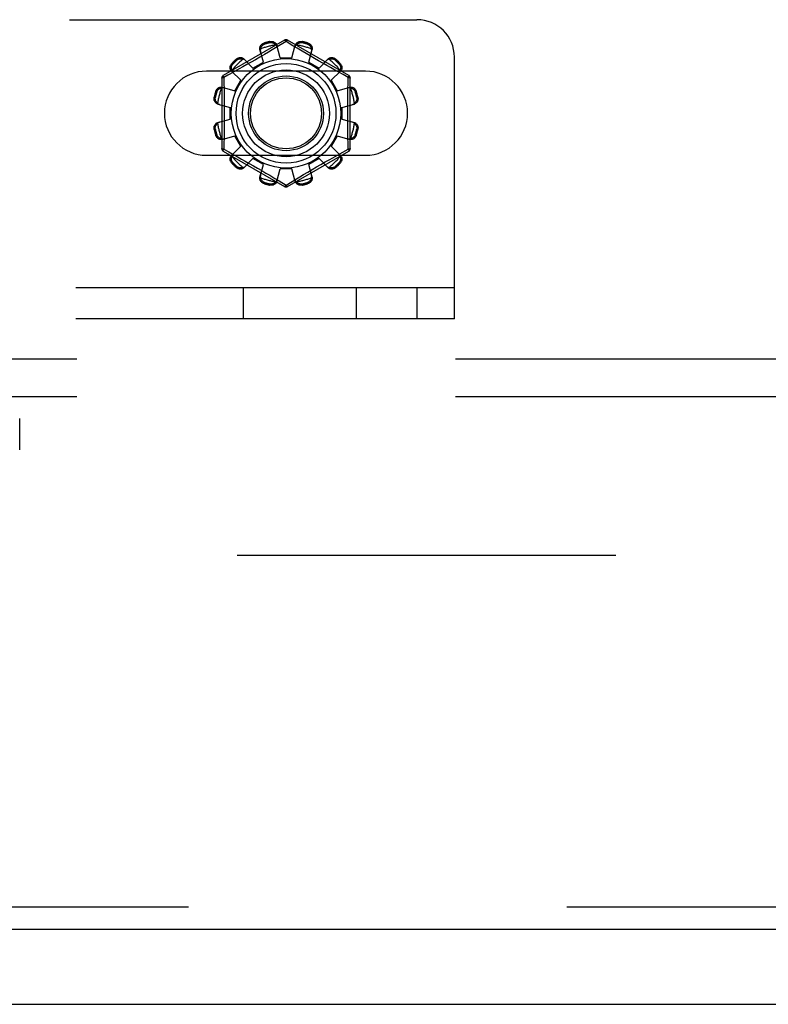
# Model space of a CAD drawing. Header units: inches. Extents: x 0 to 230, y 0 to 149.
# Tile 48 of 256: x 47.76 to 50.26, y 36.85 to 40.14. Entities that reach past the tile are written whole.
import ezdxf

# ---------------------------------------------------------------- set-up
doc = ezdxf.new("R2010")
doc.units = ezdxf.units.IN
doc.header["$LTSCALE"] = 12.648283
doc.header["$MEASUREMENT"] = 0
doc.linetypes.add('HIDDEN', pattern=[0.2, 0.1, -0.1])
doc.layers.get('0').update_dxf_attribs({"linetype": 'CONTINUOUS'})
for name, color, linetype in [('DEFAULT_2', 8, 'HIDDEN'), ('LEFTHAND_DOOR_ASSEMBLY', 7, 'CONTINUOUS'), ('SUBPANEL', 7, 'CONTINUOUS')]:
    doc.layers.add(name, color=color, linetype=linetype)

msp = doc.modelspace()

# ---------------------------------------------------------------- linework, layer by layer
at = {"color": 7, "linetype": 'Continuous'}
msp.add_line((33.1569, 36.8479), (105.0529, 36.8479), dxfattribs=at)
at = {"layer": 'DEFAULT_2', "color": 8, "linetype": 'HIDDEN'}
for p, q in [((40.3366, 40.1394), (49.0866, 40.1394)), ((48.6441, 40.0712), (48.4396, 39.9532)), ((48.5761, 40.0613), (48.5771, 40.0576)), ((48.596, 40.0626), (48.595, 40.0664)), ((48.6491, 40.0666), (48.6143, 40.0454)), ((48.6723, 40.0525), (48.6491, 40.0666)), ((48.8586, 39.9532), (48.6541, 40.0712)), ((48.7033, 40.0664), (48.7023, 40.0626)), ((48.7212, 40.0576), (48.7222, 40.0613)), ((48.5735, 39.9975), (48.5619, 40.0396)), ((48.5905, 40.0311), (48.5768, 40.0229)), ((48.603, 40.0386), (48.5905, 40.0311)), ((48.6143, 40.0454), (48.603, 40.0386)), ((48.6291, 40.0124), (48.6181, 40.0547)), ((48.6691, 40.0124), (48.6802, 40.0547)), ((48.6866, 40.0438), (48.6723, 40.0525)), ((48.7034, 40.0337), (48.6866, 40.0438)), ((48.7161, 40.0261), (48.7034, 40.0337)), ((48.7298, 40.0181), (48.7161, 40.0261)), ((48.7248, 39.9975), (48.7364, 40.0396)), ((48.4684, 39.9933), (48.4712, 39.9906)), ((48.485, 40.0044), (48.4822, 40.0072)), ((48.5388, 39.9775), (48.5082, 40.0086)), ((48.5324, 39.9971), (48.5183, 39.9891)), ((48.5472, 40.0056), (48.5324, 39.9971)), ((48.5388, 39.9775), (48.5735, 39.9975)), ((48.5621, 40.0143), (48.5472, 40.0056)), ((48.5768, 40.0229), (48.5621, 40.0143)), ((48.6291, 40.0124), (48.6691, 40.0124)), ((48.7248, 39.9975), (48.7595, 39.9775)), ((48.7439, 40.0098), (48.7298, 40.0181)), ((48.7581, 40.0016), (48.7439, 40.0098)), ((48.7719, 39.9937), (48.7581, 40.0016)), ((48.7595, 39.9775), (48.7901, 40.0086)), ((48.7851, 39.9863), (48.7719, 39.9937)), ((48.816, 40.0072), (48.8133, 40.0044)), ((48.8271, 39.9906), (48.8299, 39.9933)), ((49.2116, 39.1394), (49.2116, 40.0144)), ((48.9148, 39.9676), (48.3835, 39.9676)), ((48.4981, 39.9368), (48.467, 39.9674)), ((48.4928, 39.9749), (48.4768, 39.966)), ((48.505, 39.9817), (48.4928, 39.9749)), ((48.5183, 39.9891), (48.505, 39.9817)), ((48.7974, 39.9794), (48.7851, 39.9863)), ((48.8087, 39.9731), (48.7974, 39.9794)), ((48.8002, 39.9368), (48.8313, 39.9674)), ((48.8237, 39.9649), (48.8087, 39.9731)), ((48.8404, 39.9557), (48.8237, 39.9649)), ((48.4346, 39.9445), (48.4346, 39.7084)), ((48.455, 39.9541), (48.4411, 39.9465)), ((48.4411, 39.9465), (48.4414, 39.9348)), ((48.4781, 39.9021), (48.4981, 39.9368)), ((48.8002, 39.9368), (48.8202, 39.9021)), ((48.8571, 39.9465), (48.8404, 39.9557)), ((48.8636, 39.7084), (48.8636, 39.9445)), ((48.418, 39.8985), (48.4142, 39.8995)), ((48.436, 39.9137), (48.4781, 39.9021)), ((48.8202, 39.9021), (48.8623, 39.9137)), ((48.884, 39.8995), (48.8803, 39.8985)), ((48.4092, 39.8806), (48.413, 39.8796)), ((48.8853, 39.8796), (48.8891, 39.8806)), ((48.4209, 39.8575), (48.4631, 39.8464)), ((48.4631, 39.8064), (48.4631, 39.8464)), ((48.8351, 39.8464), (48.8774, 39.8575)), ((48.8351, 39.8464), (48.8351, 39.8064)), ((48.4209, 39.7954), (48.4631, 39.8064)), ((48.8351, 39.8064), (48.8774, 39.7954)), ((48.413, 39.7733), (48.4092, 39.7723)), ((48.8891, 39.7723), (48.8853, 39.7733)), ((48.4142, 39.7534), (48.418, 39.7544)), ((48.436, 39.7392), (48.4781, 39.7508)), ((48.4981, 39.7161), (48.4781, 39.7508)), ((48.8202, 39.7508), (48.8002, 39.7161)), ((48.8202, 39.7508), (48.8623, 39.7392)), ((48.8803, 39.7544), (48.884, 39.7534)), ((48.4396, 39.6997), (48.6441, 39.5816)), ((48.4411, 39.7063), (48.4579, 39.6972)), ((48.4579, 39.6972), (48.4746, 39.688)), ((48.467, 39.6855), (48.4981, 39.7161)), ((48.6541, 39.5816), (48.8586, 39.6997)), ((48.8313, 39.6855), (48.8002, 39.7161)), ((48.8215, 39.6869), (48.8394, 39.6966)), ((48.8394, 39.6966), (48.8571, 39.7063)), ((48.8571, 39.7063), (48.8569, 39.7181)), ((48.3835, 39.6863), (48.9148, 39.6863)), ((48.4746, 39.688), (48.4896, 39.6798)), ((48.4896, 39.6798), (48.5009, 39.6735)), ((48.5009, 39.6735), (48.5132, 39.6666)), ((48.5082, 39.6443), (48.5388, 39.6754)), ((48.5132, 39.6666), (48.5264, 39.6592)), ((48.5735, 39.6554), (48.5388, 39.6754)), ((48.7595, 39.6754), (48.7248, 39.6554)), ((48.7901, 39.6443), (48.7595, 39.6754)), ((48.7659, 39.6557), (48.78, 39.6638)), ((48.78, 39.6638), (48.7933, 39.6712)), ((48.7933, 39.6712), (48.8055, 39.678)), ((48.8055, 39.678), (48.8215, 39.6869)), ((48.4712, 39.6623), (48.4684, 39.6595)), ((48.4822, 39.6457), (48.485, 39.6485)), ((48.5264, 39.6592), (48.5402, 39.6513)), ((48.5402, 39.6513), (48.5544, 39.6431)), ((48.5544, 39.6431), (48.5685, 39.6348)), ((48.5619, 39.6133), (48.5735, 39.6554)), ((48.5685, 39.6348), (48.5822, 39.6267)), ((48.6181, 39.5982), (48.6291, 39.6404)), ((48.6691, 39.6404), (48.6291, 39.6404)), ((48.6802, 39.5982), (48.6691, 39.6404)), ((48.7077, 39.6218), (48.7215, 39.63)), ((48.7215, 39.63), (48.7362, 39.6386)), ((48.7364, 39.6133), (48.7248, 39.6554)), ((48.7362, 39.6386), (48.7511, 39.6473)), ((48.7511, 39.6473), (48.7659, 39.6557)), ((48.8133, 39.6485), (48.816, 39.6457)), ((48.8299, 39.6595), (48.8271, 39.6623)), ((48.5822, 39.6267), (48.5949, 39.6192)), ((48.5949, 39.6192), (48.6117, 39.6091)), ((48.6117, 39.6091), (48.626, 39.6004)), ((48.626, 39.6004), (48.6491, 39.5862)), ((48.6491, 39.5862), (48.684, 39.6075)), ((48.684, 39.6075), (48.6952, 39.6143)), ((48.6952, 39.6143), (48.7077, 39.6218)), ((48.5771, 39.5953), (48.5761, 39.5915)), ((48.595, 39.5865), (48.596, 39.5903)), ((48.7023, 39.5903), (48.7033, 39.5865)), ((48.7222, 39.5915), (48.7212, 39.5953)), ((49.2116, 39.2434), (40.2116, 39.2434)), ((48.5075, 39.1394), (48.5075, 39.2434)), ((48.8841, 39.1394), (48.8841, 39.2434)), ((49.0866, 39.2434), (49.0866, 39.1394)), ((49.2116, 39.1394), (40.2116, 39.1394)), ((47.7595, 38.7019), (47.7595, 38.8059)), ((67.4589, 38.3479), (34.8549, 38.3479))]:
    msp.add_line(p, q, dxfattribs=at)
for points in [[(48.5619, 40.0396), (48.5615, 40.0414), (48.5614, 40.0432), (48.5615, 40.0451), (48.5618, 40.047), (48.5624, 40.0489), (48.5632, 40.0508), (48.5642, 40.0525), (48.5654, 40.0542), (48.5668, 40.0558), (48.5684, 40.0572), (48.5702, 40.0585), (48.5721, 40.0597), (48.574, 40.0606), (48.5761, 40.0613)], [(48.595, 40.0664), (48.5971, 40.0668), (48.5993, 40.067), (48.6015, 40.0669), (48.6037, 40.0667), (48.6058, 40.0662), (48.6078, 40.0656), (48.6097, 40.0647), (48.6114, 40.0637), (48.6131, 40.0625), (48.6145, 40.0612), (48.6157, 40.0597), (48.6168, 40.0581), (48.6176, 40.0564), (48.6181, 40.0547)], [(48.596, 40.0626), (48.5977, 40.0629), (48.5993, 40.063), (48.6008, 40.063), (48.6022, 40.0628), (48.6035, 40.0626), (48.6047, 40.0623), (48.6059, 40.0619), (48.6069, 40.0614), (48.6079, 40.061), (48.6089, 40.0605), (48.6098, 40.0599), (48.6107, 40.0593), (48.6115, 40.0587), (48.6123, 40.0581), (48.6131, 40.0574), (48.6138, 40.0567), (48.6145, 40.0559), (48.6152, 40.0551)], [(48.6441, 40.0712), (48.6445, 40.0713), (48.6449, 40.0712), (48.6455, 40.0708), (48.6461, 40.0703), (48.6468, 40.0696), (48.6476, 40.0688), (48.6483, 40.0678), (48.6491, 40.0666)], [(48.6491, 40.0666), (48.6499, 40.0678), (48.6507, 40.0688), (48.6515, 40.0696), (48.6522, 40.0703), (48.6528, 40.0708), (48.6534, 40.0712), (48.6538, 40.0713), (48.6541, 40.0712)], [(48.6802, 40.0547), (48.6807, 40.0564), (48.6815, 40.0581), (48.6826, 40.0597), (48.6838, 40.0612), (48.6852, 40.0625), (48.6868, 40.0637), (48.6886, 40.0647), (48.6905, 40.0656), (48.6925, 40.0662), (48.6946, 40.0667), (48.6968, 40.0669), (48.699, 40.067), (48.7012, 40.0668), (48.7033, 40.0664)], [(48.6831, 40.0551), (48.6838, 40.0559), (48.6845, 40.0567), (48.6852, 40.0574), (48.686, 40.0581), (48.6868, 40.0587), (48.6876, 40.0593), (48.6885, 40.0599), (48.6894, 40.0605), (48.6904, 40.061), (48.6914, 40.0615), (48.6924, 40.0619), (48.6936, 40.0623), (48.6948, 40.0626), (48.6961, 40.0628), (48.6975, 40.063), (48.699, 40.063), (48.7006, 40.0629), (48.7023, 40.0626)], [(48.7222, 40.0613), (48.7243, 40.0606), (48.7262, 40.0597), (48.7281, 40.0585), (48.7299, 40.0572), (48.7315, 40.0558), (48.7329, 40.0542), (48.7341, 40.0525), (48.7351, 40.0508), (48.7359, 40.0489), (48.7365, 40.047), (48.7368, 40.0451), (48.7369, 40.0432), (48.7368, 40.0414), (48.7364, 40.0396)], [(48.5642, 40.0414), (48.5637, 40.0399), (48.5635, 40.0384), (48.5633, 40.0369), (48.5634, 40.0354), (48.5635, 40.0339), (48.5639, 40.0325)], [(48.5642, 40.0414), (48.5644, 40.0425), (48.5646, 40.0435), (48.5649, 40.0445), (48.5652, 40.0455), (48.5656, 40.0464), (48.566, 40.0474), (48.5665, 40.0483), (48.567, 40.0493), (48.5676, 40.0502), (48.5682, 40.0511), (48.5689, 40.052), (48.5697, 40.0529), (48.5706, 40.0538), (48.5716, 40.0546), (48.5728, 40.0555), (48.5741, 40.0563), (48.5755, 40.0569), (48.5771, 40.0576)], [(48.62, 40.0475), (48.6196, 40.0489), (48.619, 40.0503), (48.6182, 40.0516), (48.6174, 40.0528), (48.6164, 40.054), (48.6152, 40.0551)], [(48.6831, 40.0551), (48.6819, 40.054), (48.6809, 40.0528), (48.68, 40.0516), (48.6793, 40.0503), (48.6787, 40.0489), (48.6783, 40.0475)], [(48.7212, 40.0576), (48.7228, 40.0569), (48.7242, 40.0563), (48.7255, 40.0555), (48.7267, 40.0546), (48.7277, 40.0538), (48.7286, 40.0529), (48.7294, 40.052), (48.7301, 40.0511), (48.7307, 40.0502), (48.7313, 40.0492), (48.7318, 40.0483), (48.7323, 40.0474), (48.7327, 40.0464), (48.7331, 40.0455), (48.7334, 40.0445), (48.7337, 40.0435), (48.7339, 40.0425), (48.7341, 40.0414)], [(48.7344, 40.0325), (48.7348, 40.0339), (48.7349, 40.0354), (48.735, 40.0369), (48.7348, 40.0384), (48.7346, 40.0399), (48.7341, 40.0414)], [(48.467, 39.9674), (48.4658, 39.9688), (48.4647, 39.9703), (48.4639, 39.972), (48.4632, 39.9738), (48.4627, 39.9757), (48.4625, 39.9777), (48.4625, 39.9797), (48.4627, 39.9818), (48.4631, 39.9839), (48.4638, 39.9859), (48.4647, 39.9879), (48.4658, 39.9899), (48.467, 39.9917), (48.4684, 39.9933)], [(48.4822, 40.0072), (48.4839, 40.0086), (48.4857, 40.0098), (48.4877, 40.0109), (48.4897, 40.0118), (48.4917, 40.0124), (48.4938, 40.0129), (48.4958, 40.0131), (48.4979, 40.0131), (48.4999, 40.0129), (48.5018, 40.0124), (48.5036, 40.0117), (48.5053, 40.0108), (48.5068, 40.0098), (48.5082, 40.0086)], [(48.485, 40.0044), (48.4863, 40.0055), (48.4877, 40.0064), (48.489, 40.0071), (48.4903, 40.0077), (48.4916, 40.0081), (48.4928, 40.0084), (48.4939, 40.0087), (48.4951, 40.0089), (48.4962, 40.0089), (48.4973, 40.009), (48.4983, 40.009), (48.4994, 40.0089), (48.5004, 40.0088), (48.5014, 40.0086), (48.5024, 40.0084), (48.5034, 40.0082), (48.5044, 40.0079), (48.5054, 40.0075)], [(48.5134, 40.0033), (48.5123, 40.0043), (48.5111, 40.0052), (48.5098, 40.006), (48.5084, 40.0066), (48.507, 40.0071), (48.5054, 40.0075)], [(48.7929, 40.0075), (48.7913, 40.0071), (48.7899, 40.0066), (48.7885, 40.006), (48.7872, 40.0052), (48.786, 40.0043), (48.7849, 40.0033)], [(48.7901, 40.0086), (48.7915, 40.0098), (48.793, 40.0108), (48.7947, 40.0117), (48.7965, 40.0124), (48.7984, 40.0129), (48.8004, 40.0131), (48.8024, 40.0131), (48.8045, 40.0129), (48.8066, 40.0124), (48.8086, 40.0118), (48.8106, 40.0109), (48.8126, 40.0098), (48.8144, 40.0086), (48.816, 40.0072)], [(48.7929, 40.0075), (48.7939, 40.0079), (48.7949, 40.0082), (48.7959, 40.0084), (48.7969, 40.0086), (48.7979, 40.0088), (48.7989, 40.0089), (48.8, 40.009), (48.801, 40.009), (48.8021, 40.0089), (48.8032, 40.0089), (48.8044, 40.0087), (48.8055, 40.0084), (48.8068, 40.0081), (48.808, 40.0077), (48.8093, 40.0071), (48.8106, 40.0064), (48.812, 40.0055), (48.8133, 40.0044)], [(48.8299, 39.9933), (48.8313, 39.9917), (48.8325, 39.9899), (48.8336, 39.9879), (48.8345, 39.9859), (48.8351, 39.9839), (48.8356, 39.9818), (48.8358, 39.9797), (48.8358, 39.9777), (48.8356, 39.9757), (48.8351, 39.9738), (48.8344, 39.972), (48.8335, 39.9703), (48.8325, 39.9688), (48.8313, 39.9674)], [(48.4768, 39.966), (48.4589, 39.9562), (48.455, 39.9541)], [(48.4681, 39.9702), (48.4677, 39.9711), (48.4674, 39.9721), (48.4672, 39.9732), (48.467, 39.9742), (48.4668, 39.9752), (48.4667, 39.9762), (48.4666, 39.9773), (48.4666, 39.9783), (48.4666, 39.9794), (48.4667, 39.9805), (48.4669, 39.9817), (48.4671, 39.9828), (48.4675, 39.9841), (48.4679, 39.9853), (48.4685, 39.9866), (48.4692, 39.9879), (48.4701, 39.9893), (48.4712, 39.9906)], [(48.4681, 39.9702), (48.4684, 39.9686), (48.469, 39.9672), (48.4696, 39.9658), (48.4704, 39.9645), (48.4713, 39.9633), (48.4723, 39.9622)], [(48.826, 39.9622), (48.827, 39.9633), (48.8279, 39.9645), (48.8287, 39.9658), (48.8293, 39.9672), (48.8298, 39.9686), (48.8302, 39.9702)], [(48.8271, 39.9906), (48.8282, 39.9892), (48.8291, 39.9879), (48.8298, 39.9866), (48.8304, 39.9853), (48.8308, 39.984), (48.8312, 39.9828), (48.8314, 39.9816), (48.8316, 39.9805), (48.8317, 39.9794), (48.8317, 39.9783), (48.8317, 39.9773), (48.8316, 39.9762), (48.8315, 39.9752), (48.8313, 39.9742), (48.8311, 39.9732), (48.8309, 39.9721), (48.8306, 39.9711), (48.8302, 39.9702)], [(48.4346, 39.9445), (48.4348, 39.9448), (48.4351, 39.9452), (48.4357, 39.9455), (48.4364, 39.9457), (48.4374, 39.946), (48.4385, 39.9462), (48.4398, 39.9464), (48.4411, 39.9465)], [(48.4411, 39.9465), (48.4406, 39.9478), (48.4401, 39.949), (48.4397, 39.9501), (48.4395, 39.951), (48.4393, 39.9518), (48.4393, 39.9525), (48.4394, 39.9529), (48.4396, 39.9532)], [(48.4414, 39.9348), (48.4422, 39.899), (48.4424, 39.8869), (48.4426, 39.8748), (48.4428, 39.8627), (48.4429, 39.8506), (48.443, 39.8385), (48.443, 39.8264), (48.443, 39.8144), (48.4429, 39.8023), (48.4428, 39.7902), (48.4426, 39.7781), (48.4424, 39.766), (48.4422, 39.7539)], [(48.8561, 39.899), (48.8569, 39.9348), (48.8571, 39.9465)], [(48.8586, 39.9532), (48.8589, 39.9529), (48.859, 39.9525), (48.859, 39.9518), (48.8588, 39.951), (48.8586, 39.9501), (48.8582, 39.949), (48.8577, 39.9478), (48.8572, 39.9465)], [(48.8572, 39.9465), (48.8585, 39.9464), (48.8598, 39.9462), (48.8609, 39.946), (48.8619, 39.9457), (48.8626, 39.9455), (48.8632, 39.9452), (48.8635, 39.9448), (48.8636, 39.9445)], [(48.4142, 39.8995), (48.415, 39.9016), (48.4159, 39.9035), (48.4171, 39.9054), (48.4184, 39.9072), (48.4198, 39.9088), (48.4214, 39.9102), (48.4231, 39.9114), (48.4248, 39.9124), (48.4266, 39.9132), (48.4285, 39.9138), (48.4305, 39.9141), (48.4324, 39.9142), (48.4342, 39.9141), (48.436, 39.9137)], [(48.418, 39.8985), (48.4186, 39.9001), (48.4193, 39.9015), (48.4201, 39.9028), (48.421, 39.904), (48.4218, 39.905), (48.4227, 39.9059), (48.4236, 39.9067), (48.4245, 39.9074), (48.4254, 39.908), (48.4263, 39.9086), (48.4273, 39.9091), (48.4282, 39.9096), (48.4292, 39.91), (48.4301, 39.9103), (48.4311, 39.9107), (48.4321, 39.911), (48.4331, 39.9112), (48.4341, 39.9114)], [(48.4431, 39.9117), (48.4417, 39.9121), (48.4402, 39.9122), (48.4387, 39.9123), (48.4372, 39.9121), (48.4357, 39.9118), (48.4341, 39.9114)], [(48.8642, 39.9114), (48.8626, 39.9118), (48.8611, 39.9121), (48.8596, 39.9123), (48.8581, 39.9122), (48.8566, 39.9121), (48.8552, 39.9117)], [(48.8569, 39.7181), (48.8561, 39.7539), (48.8559, 39.766), (48.8557, 39.7781), (48.8555, 39.7902), (48.8554, 39.8023), (48.8553, 39.8144), (48.8553, 39.8264), (48.8553, 39.8385), (48.8554, 39.8506), (48.8555, 39.8627), (48.8557, 39.8748), (48.8559, 39.8869), (48.8561, 39.899)], [(48.8623, 39.9137), (48.8641, 39.9141), (48.8659, 39.9142), (48.8678, 39.9141), (48.8697, 39.9138), (48.8716, 39.9132), (48.8735, 39.9124), (48.8752, 39.9114), (48.8769, 39.9102), (48.8785, 39.9088), (48.8799, 39.9072), (48.8812, 39.9054), (48.8824, 39.9035), (48.8833, 39.9016), (48.884, 39.8995)], [(48.8642, 39.9114), (48.8652, 39.9112), (48.8662, 39.911), (48.8672, 39.9107), (48.8682, 39.9103), (48.8691, 39.91), (48.8701, 39.9096), (48.871, 39.9091), (48.872, 39.9086), (48.8729, 39.908), (48.8738, 39.9074), (48.8747, 39.9067), (48.8756, 39.9059), (48.8765, 39.905), (48.8773, 39.904), (48.8782, 39.9028), (48.879, 39.9015), (48.8797, 39.9001), (48.8803, 39.8985)], [(48.4209, 39.8575), (48.4192, 39.858), (48.4175, 39.8588), (48.4159, 39.8598), (48.4144, 39.8611), (48.4131, 39.8625), (48.4119, 39.8641), (48.4109, 39.8659), (48.41, 39.8677), (48.4094, 39.8698), (48.4089, 39.8719), (48.4087, 39.8741), (48.4086, 39.8763), (48.4088, 39.8785), (48.4092, 39.8806)], [(48.4205, 39.8604), (48.4197, 39.861), (48.4189, 39.8618), (48.4182, 39.8625), (48.4175, 39.8633), (48.4169, 39.8641), (48.4162, 39.8649), (48.4157, 39.8658), (48.4151, 39.8667), (48.4146, 39.8677), (48.4141, 39.8687), (48.4137, 39.8697), (48.4133, 39.8709), (48.413, 39.8721), (48.4128, 39.8734), (48.4126, 39.8748), (48.4126, 39.8763), (48.4127, 39.8779), (48.413, 39.8796)], [(48.4205, 39.8604), (48.4216, 39.8592), (48.4227, 39.8582), (48.424, 39.8573), (48.4253, 39.8566), (48.4267, 39.856), (48.4281, 39.8556)], [(48.8702, 39.8556), (48.8716, 39.856), (48.873, 39.8566), (48.8743, 39.8573), (48.8755, 39.8582), (48.8767, 39.8592), (48.8778, 39.8604)], [(48.8891, 39.8806), (48.8895, 39.8785), (48.8897, 39.8763), (48.8896, 39.8741), (48.8894, 39.8719), (48.8889, 39.8698), (48.8883, 39.8677), (48.8874, 39.8659), (48.8864, 39.8641), (48.8852, 39.8625), (48.8839, 39.8611), (48.8824, 39.8598), (48.8808, 39.8588), (48.8791, 39.858), (48.8774, 39.8575)], [(48.8853, 39.8796), (48.8856, 39.8779), (48.8857, 39.8763), (48.8857, 39.8748), (48.8855, 39.8734), (48.8853, 39.8721), (48.885, 39.8709), (48.8846, 39.8697), (48.8842, 39.8687), (48.8837, 39.8676), (48.8832, 39.8667), (48.8826, 39.8658), (48.882, 39.8649), (48.8814, 39.8641), (48.8808, 39.8633), (48.8801, 39.8625), (48.8794, 39.8618), (48.8786, 39.861), (48.8778, 39.8604)], [(48.4092, 39.7723), (48.4088, 39.7744), (48.4086, 39.7766), (48.4087, 39.7788), (48.4089, 39.781), (48.4094, 39.7831), (48.41, 39.7851), (48.4109, 39.787), (48.4119, 39.7887), (48.4131, 39.7904), (48.4144, 39.7918), (48.4159, 39.793), (48.4175, 39.7941), (48.4192, 39.7949), (48.4209, 39.7954)], [(48.4281, 39.7973), (48.4267, 39.7969), (48.4253, 39.7963), (48.424, 39.7955), (48.4227, 39.7947), (48.4216, 39.7937), (48.4205, 39.7925)], [(48.8778, 39.7925), (48.8767, 39.7937), (48.8755, 39.7947), (48.8743, 39.7955), (48.873, 39.7963), (48.8716, 39.7969), (48.8702, 39.7973)], [(48.8774, 39.7954), (48.8791, 39.7949), (48.8808, 39.7941), (48.8824, 39.793), (48.8839, 39.7918), (48.8852, 39.7904), (48.8864, 39.7887), (48.8874, 39.787), (48.8883, 39.7851), (48.8889, 39.7831), (48.8894, 39.781), (48.8896, 39.7788), (48.8897, 39.7766), (48.8895, 39.7744), (48.8891, 39.7723)], [(48.413, 39.7733), (48.4127, 39.775), (48.4126, 39.7766), (48.4126, 39.7781), (48.4128, 39.7795), (48.413, 39.7808), (48.4133, 39.782), (48.4137, 39.7832), (48.4141, 39.7842), (48.4146, 39.7852), (48.4151, 39.7862), (48.4157, 39.7871), (48.4162, 39.788), (48.4169, 39.7888), (48.4175, 39.7896), (48.4182, 39.7904), (48.4189, 39.7911), (48.4197, 39.7918), (48.4205, 39.7925)], [(48.8778, 39.7925), (48.8786, 39.7918), (48.8794, 39.7911), (48.8801, 39.7904), (48.8808, 39.7896), (48.8814, 39.7888), (48.8821, 39.7879), (48.8826, 39.7871), (48.8832, 39.7862), (48.8837, 39.7852), (48.8842, 39.7842), (48.8846, 39.7831), (48.885, 39.782), (48.8853, 39.7808), (48.8855, 39.7795), (48.8857, 39.7781), (48.8857, 39.7766), (48.8856, 39.775), (48.8853, 39.7733)], [(48.436, 39.7392), (48.4342, 39.7388), (48.4324, 39.7387), (48.4305, 39.7388), (48.4285, 39.7391), (48.4266, 39.7397), (48.4248, 39.7404), (48.4231, 39.7414), (48.4214, 39.7426), (48.4198, 39.7441), (48.4184, 39.7457), (48.4171, 39.7474), (48.4159, 39.7493), (48.415, 39.7513), (48.4142, 39.7534)], [(48.4341, 39.7415), (48.4331, 39.7417), (48.4321, 39.7419), (48.4311, 39.7422), (48.4301, 39.7425), (48.4291, 39.7429), (48.4282, 39.7433), (48.4273, 39.7438), (48.4263, 39.7443), (48.4254, 39.7449), (48.4245, 39.7455), (48.4236, 39.7462), (48.4227, 39.747), (48.4218, 39.7479), (48.421, 39.7489), (48.4201, 39.7501), (48.4193, 39.7514), (48.4186, 39.7528), (48.418, 39.7544)], [(48.4341, 39.7415), (48.4357, 39.741), (48.4372, 39.7408), (48.4387, 39.7406), (48.4402, 39.7407), (48.4417, 39.7408), (48.4431, 39.7411)], [(48.4422, 39.7539), (48.4414, 39.7181), (48.4411, 39.7063)], [(48.8552, 39.7411), (48.8566, 39.7408), (48.8581, 39.7407), (48.8596, 39.7406), (48.8611, 39.7408), (48.8626, 39.741), (48.8642, 39.7415)], [(48.884, 39.7534), (48.8833, 39.7513), (48.8824, 39.7493), (48.8812, 39.7474), (48.8799, 39.7457), (48.8785, 39.7441), (48.8769, 39.7426), (48.8752, 39.7414), (48.8735, 39.7404), (48.8716, 39.7397), (48.8697, 39.7391), (48.8678, 39.7388), (48.8659, 39.7387), (48.8641, 39.7388), (48.8623, 39.7392)], [(48.8803, 39.7544), (48.8796, 39.7528), (48.879, 39.7514), (48.8782, 39.7501), (48.8773, 39.7489), (48.8765, 39.7479), (48.8756, 39.747), (48.8747, 39.7462), (48.8738, 39.7455), (48.8729, 39.7449), (48.8719, 39.7443), (48.871, 39.7438), (48.8701, 39.7433), (48.8691, 39.7429), (48.8682, 39.7425), (48.8672, 39.7422), (48.8662, 39.7419), (48.8652, 39.7417), (48.8642, 39.7415)], [(48.4411, 39.7063), (48.4398, 39.7065), (48.4385, 39.7067), (48.4374, 39.7069), (48.4364, 39.7071), (48.4357, 39.7074), (48.4351, 39.7077), (48.4348, 39.7081), (48.4346, 39.7084)], [(48.4396, 39.6997), (48.4394, 39.7), (48.4393, 39.7004), (48.4393, 39.7011), (48.4395, 39.7019), (48.4397, 39.7028), (48.4401, 39.7039), (48.4406, 39.7051), (48.4411, 39.7063)], [(48.8636, 39.7084), (48.8635, 39.708), (48.8632, 39.7077), (48.8626, 39.7074), (48.8619, 39.7071), (48.8609, 39.7069), (48.8598, 39.7067), (48.8585, 39.7065), (48.8572, 39.7063)], [(48.8572, 39.7063), (48.8577, 39.7051), (48.8582, 39.7039), (48.8586, 39.7028), (48.8588, 39.7019), (48.859, 39.7011), (48.859, 39.7004), (48.8589, 39.7), (48.8586, 39.6997)], [(48.4684, 39.6595), (48.467, 39.6612), (48.4658, 39.663), (48.4647, 39.6649), (48.4638, 39.667), (48.4631, 39.669), (48.4627, 39.6711), (48.4625, 39.6731), (48.4625, 39.6752), (48.4627, 39.6771), (48.4632, 39.6791), (48.4639, 39.6809), (48.4647, 39.6826), (48.4658, 39.6841), (48.467, 39.6855)], [(48.4712, 39.6623), (48.4701, 39.6636), (48.4692, 39.665), (48.4685, 39.6663), (48.4679, 39.6676), (48.4675, 39.6688), (48.4671, 39.6701), (48.4669, 39.6712), (48.4667, 39.6724), (48.4666, 39.6735), (48.4666, 39.6746), (48.4666, 39.6756), (48.4667, 39.6767), (48.4668, 39.6777), (48.467, 39.6787), (48.4672, 39.6797), (48.4674, 39.6807), (48.4677, 39.6817), (48.4681, 39.6827)], [(48.4723, 39.6907), (48.4713, 39.6896), (48.4704, 39.6884), (48.4696, 39.6871), (48.469, 39.6857), (48.4684, 39.6843), (48.4681, 39.6827)], [(48.8302, 39.6827), (48.8298, 39.6843), (48.8293, 39.6857), (48.8287, 39.6871), (48.8279, 39.6884), (48.827, 39.6896), (48.826, 39.6907)], [(48.8302, 39.6827), (48.8306, 39.6817), (48.8309, 39.6807), (48.8311, 39.6797), (48.8313, 39.6787), (48.8315, 39.6777), (48.8316, 39.6766), (48.8317, 39.6756), (48.8317, 39.6745), (48.8317, 39.6735), (48.8316, 39.6724), (48.8314, 39.6712), (48.8311, 39.67), (48.8308, 39.6688), (48.8304, 39.6676), (48.8298, 39.6663), (48.8291, 39.665), (48.8282, 39.6636), (48.8271, 39.6623)], [(48.8313, 39.6855), (48.8325, 39.6841), (48.8335, 39.6826), (48.8344, 39.6809), (48.8351, 39.6791), (48.8356, 39.6771), (48.8358, 39.6752), (48.8358, 39.6731), (48.8356, 39.6711), (48.8351, 39.669), (48.8345, 39.667), (48.8336, 39.6649), (48.8325, 39.663), (48.8313, 39.6612), (48.8299, 39.6595)], [(48.5082, 39.6443), (48.5068, 39.6431), (48.5053, 39.642), (48.5036, 39.6412), (48.5018, 39.6405), (48.4999, 39.64), (48.4979, 39.6398), (48.4958, 39.6398), (48.4938, 39.64), (48.4917, 39.6404), (48.4897, 39.6411), (48.4877, 39.642), (48.4857, 39.6431), (48.4839, 39.6443), (48.4822, 39.6457)], [(48.5054, 39.6454), (48.5044, 39.645), (48.5034, 39.6447), (48.5024, 39.6445), (48.5014, 39.6443), (48.5004, 39.6441), (48.4994, 39.644), (48.4983, 39.6439), (48.4973, 39.6439), (48.4962, 39.6439), (48.4951, 39.644), (48.4939, 39.6442), (48.4927, 39.6444), (48.4915, 39.6448), (48.4903, 39.6452), (48.489, 39.6458), (48.4877, 39.6465), (48.4863, 39.6474), (48.485, 39.6485)], [(48.5054, 39.6454), (48.507, 39.6457), (48.5084, 39.6463), (48.5098, 39.6469), (48.5111, 39.6477), (48.5123, 39.6486), (48.5134, 39.6496)], [(48.7849, 39.6496), (48.786, 39.6486), (48.7872, 39.6477), (48.7885, 39.6469), (48.7899, 39.6463), (48.7913, 39.6457), (48.7929, 39.6454)], [(48.816, 39.6457), (48.8144, 39.6443), (48.8126, 39.6431), (48.8106, 39.642), (48.8086, 39.6411), (48.8066, 39.6404), (48.8045, 39.64), (48.8024, 39.6398), (48.8004, 39.6398), (48.7984, 39.64), (48.7965, 39.6405), (48.7947, 39.6412), (48.793, 39.642), (48.7915, 39.6431), (48.7901, 39.6443)], [(48.8133, 39.6485), (48.812, 39.6474), (48.8106, 39.6465), (48.8093, 39.6458), (48.808, 39.6452), (48.8067, 39.6448), (48.8055, 39.6444), (48.8044, 39.6442), (48.8032, 39.644), (48.8021, 39.6439), (48.801, 39.6439), (48.8, 39.6439), (48.7989, 39.644), (48.7979, 39.6441), (48.7969, 39.6443), (48.7959, 39.6445), (48.7948, 39.6447), (48.7938, 39.645), (48.7929, 39.6454)], [(48.5761, 39.5915), (48.574, 39.5923), (48.5721, 39.5932), (48.5702, 39.5944), (48.5684, 39.5957), (48.5668, 39.5971), (48.5654, 39.5987), (48.5642, 39.6004), (48.5632, 39.6021), (48.5624, 39.6039), (48.5618, 39.6058), (48.5615, 39.6078), (48.5614, 39.6097), (48.5615, 39.6115), (48.5619, 39.6133)], [(48.5639, 39.6204), (48.5635, 39.619), (48.5634, 39.6175), (48.5633, 39.616), (48.5635, 39.6145), (48.5637, 39.613), (48.5642, 39.6114)], [(48.5771, 39.5953), (48.5755, 39.5959), (48.5741, 39.5966), (48.5728, 39.5974), (48.5716, 39.5983), (48.5706, 39.5991), (48.5697, 39.6), (48.5689, 39.6009), (48.5682, 39.6018), (48.5676, 39.6027), (48.567, 39.6036), (48.5665, 39.6046), (48.566, 39.6055), (48.5656, 39.6064), (48.5652, 39.6074), (48.5649, 39.6084), (48.5646, 39.6094), (48.5644, 39.6104), (48.5642, 39.6114)], [(48.6181, 39.5982), (48.6176, 39.5965), (48.6168, 39.5948), (48.6157, 39.5932), (48.6145, 39.5917), (48.6131, 39.5904), (48.6114, 39.5892), (48.6097, 39.5881), (48.6078, 39.5873), (48.6058, 39.5867), (48.6037, 39.5862), (48.6015, 39.586), (48.5993, 39.5859), (48.5971, 39.5861), (48.595, 39.5865)], [(48.6152, 39.5978), (48.6145, 39.597), (48.6138, 39.5962), (48.6131, 39.5955), (48.6123, 39.5948), (48.6115, 39.5942), (48.6107, 39.5935), (48.6098, 39.593), (48.6089, 39.5924), (48.6079, 39.5919), (48.6069, 39.5914), (48.6058, 39.591), (48.6047, 39.5906), (48.6035, 39.5903), (48.6022, 39.5901), (48.6008, 39.5899), (48.5993, 39.5899), (48.5977, 39.59), (48.596, 39.5903)], [(48.6152, 39.5978), (48.6164, 39.5989), (48.6174, 39.6), (48.6182, 39.6013), (48.619, 39.6026), (48.6196, 39.604), (48.62, 39.6054)], [(48.6783, 39.6054), (48.6787, 39.604), (48.6793, 39.6026), (48.68, 39.6013), (48.6809, 39.6), (48.6819, 39.5989), (48.6831, 39.5978)], [(48.7033, 39.5865), (48.7012, 39.5861), (48.699, 39.5859), (48.6968, 39.586), (48.6946, 39.5862), (48.6925, 39.5867), (48.6905, 39.5873), (48.6886, 39.5881), (48.6868, 39.5892), (48.6852, 39.5904), (48.6838, 39.5917), (48.6826, 39.5932), (48.6815, 39.5948), (48.6807, 39.5965), (48.6802, 39.5982)], [(48.7023, 39.5903), (48.7006, 39.59), (48.699, 39.5899), (48.6975, 39.5899), (48.6961, 39.5901), (48.6948, 39.5903), (48.6936, 39.5906), (48.6924, 39.591), (48.6914, 39.5914), (48.6904, 39.5919), (48.6894, 39.5924), (48.6885, 39.593), (48.6876, 39.5935), (48.6868, 39.5942), (48.686, 39.5948), (48.6852, 39.5955), (48.6845, 39.5962), (48.6837, 39.597), (48.6831, 39.5978)], [(48.7341, 39.6114), (48.7339, 39.6104), (48.7337, 39.6094), (48.7334, 39.6084), (48.7331, 39.6074), (48.7327, 39.6064), (48.7323, 39.6055), (48.7318, 39.6046), (48.7313, 39.6036), (48.7307, 39.6027), (48.7301, 39.6018), (48.7294, 39.6009), (48.7286, 39.6), (48.7277, 39.5991), (48.7267, 39.5982), (48.7255, 39.5974), (48.7242, 39.5966), (48.7228, 39.5959), (48.7212, 39.5953)], [(48.7364, 39.6133), (48.7368, 39.6115), (48.7369, 39.6097), (48.7368, 39.6078), (48.7365, 39.6058), (48.7359, 39.6039), (48.7351, 39.6021), (48.7341, 39.6004), (48.7329, 39.5987), (48.7315, 39.5971), (48.7299, 39.5957), (48.7281, 39.5944), (48.7262, 39.5932), (48.7243, 39.5923), (48.7222, 39.5915)], [(48.7341, 39.6114), (48.7346, 39.613), (48.7348, 39.6145), (48.735, 39.616), (48.7349, 39.6175), (48.7348, 39.619), (48.7344, 39.6204)], [(48.6491, 39.5862), (48.6484, 39.5851), (48.6476, 39.5841), (48.6468, 39.5833), (48.6461, 39.5826), (48.6455, 39.582), (48.6449, 39.5817), (48.6445, 39.5816), (48.6441, 39.5816)], [(48.6541, 39.5816), (48.6538, 39.5816), (48.6534, 39.5817), (48.6528, 39.582), (48.6522, 39.5826), (48.6515, 39.5833), (48.6507, 39.5841), (48.65, 39.5851), (48.6491, 39.5862)]]:
    msp.add_lwpolyline(points, dxfattribs=at)
for radius in [0.1829, 0.1668, 0.145, 0.125, 0.1186]:
    msp.add_circle((48.6491, 39.8264), radius, dxfattribs=at)
for centre, radius, start, end in [((49.0866, 40.0144), 0.125, 0, 90), ((48.6491, 39.8264), 0.246, 102.7238, 107.2762), ((48.6491, 39.8264), 0.2421, 102.6908, 107.3092), ((48.6491, 40.0626), 0.01, 60, 120), ((48.6491, 39.8264), 0.2421, 72.6908, 77.3092), ((48.6491, 39.8264), 0.246, 72.7238, 77.2762), ((48.6491, 39.8264), 0.2312, 98.4357, 111.5643), ((48.6491, 39.8264), 0.2312, 68.4357, 81.5643), ((48.6491, 39.8264), 0.2312, 128.4357, 141.5643), ((48.6491, 39.8264), 0.246, 132.7238, 137.2762), ((48.6491, 39.8264), 0.2421, 132.6908, 137.3092), ((48.6491, 39.8264), 0.2312, 38.4357, 51.5643), ((48.6491, 39.8264), 0.2421, 42.6908, 47.3092), ((48.6491, 39.8264), 0.246, 42.7238, 47.2762), ((48.3835, 39.8269), 0.1406, 90, 270), ((48.9148, 39.8269), 0.1406, 270, 90), ((48.4446, 39.9445), 0.01, 120, 180), ((48.8536, 39.9445), 0.01, 0, 60), ((48.6491, 39.8264), 0.246, 162.7238, 167.2762), ((48.6491, 39.8264), 0.2421, 162.6908, 167.3092), ((48.6491, 39.8264), 0.2312, 158.4357, 171.5643), ((48.6491, 39.8264), 0.2312, 8.4357, 21.5643), ((48.6491, 39.8264), 0.2421, 12.6908, 17.3092), ((48.6491, 39.8264), 0.246, 12.7238, 17.2762), ((48.6491, 39.8264), 0.246, 192.7238, 197.2762), ((48.6491, 39.8264), 0.2421, 192.6908, 197.3092), ((48.6491, 39.8264), 0.2312, 188.4357, 201.5643), ((48.6491, 39.8264), 0.2312, 338.4357, 351.5643), ((48.6491, 39.8264), 0.2421, 342.6908, 347.3092), ((48.6491, 39.8264), 0.246, 342.7238, 347.2762), ((48.4446, 39.7084), 0.01, 180, 240), ((48.8536, 39.7084), 0.01, 300, 360), ((48.6491, 39.8264), 0.2312, 218.4357, 231.5643), ((48.6491, 39.8264), 0.2312, 308.4357, 321.5643), ((48.6491, 39.8264), 0.246, 222.7238, 227.2762), ((48.6491, 39.8264), 0.2421, 222.6908, 227.3092), ((48.6491, 39.8264), 0.2421, 312.6908, 317.3092), ((48.6491, 39.8264), 0.246, 312.7238, 317.2762), ((48.6491, 39.8264), 0.2312, 248.4357, 261.5643), ((48.6491, 39.8264), 0.2312, 278.4357, 291.5643), ((48.6491, 39.8264), 0.246, 252.7238, 257.2762), ((48.6491, 39.8264), 0.2421, 252.6908, 257.3092), ((48.6491, 39.5903), 0.01, 240, 300), ((48.6491, 39.8264), 0.2421, 282.6908, 287.3092), ((48.6491, 39.8264), 0.246, 282.7238, 287.2762)]:
    msp.add_arc(centre, radius, start, end, dxfattribs=at)
at = {"layer": 'LEFTHAND_DOOR_ASSEMBLY', "color": 8, "linetype": 'HIDDEN'}
msp.add_line((68.5601, 37.1729), (33.7736, 37.1729), dxfattribs=at)
at = {"layer": 'LEFTHAND_DOOR_ASSEMBLY', "color": 3, "linetype": 'Continuous'}
msp.add_line((68.5601, 37.0979), (33.7736, 37.0979), dxfattribs=at)
at = {"layer": 'SUBPANEL', "color": 8, "linetype": 'HIDDEN'}
for p, q in [((101.0736, 39.0042), (37.1361, 39.0042)), ((101.0736, 38.8792), (37.1361, 38.8792))]:
    msp.add_line(p, q, dxfattribs=at)

doc.saveas('drawing.dxf')
